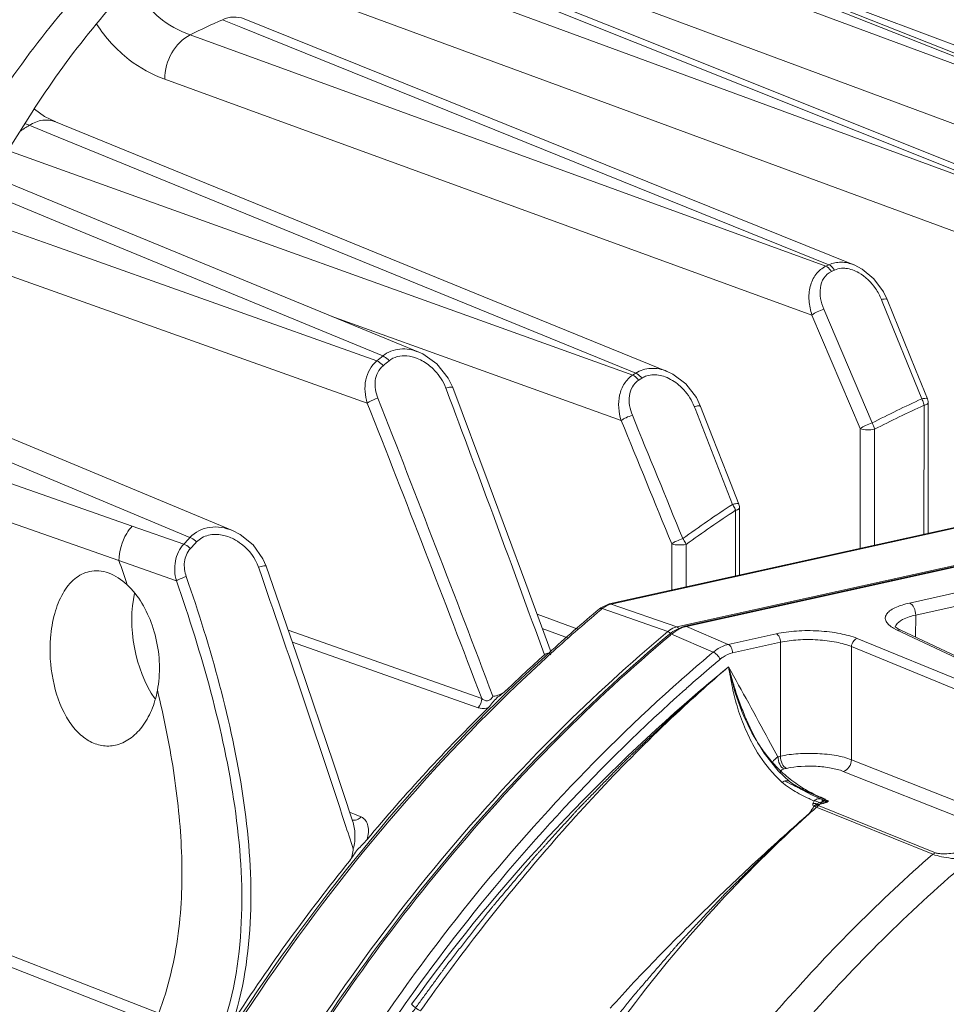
# Model space of a CAD drawing. Header units: millimetres. Extents: x 29035 to 30443, y 1864 to 2860.
# Tile 47 of 55: x 30105 to 30150, y 2618 to 2666. Entities that reach past the tile are written whole.
import ezdxf

# ---------------------------------------------------------------- set-up
doc = ezdxf.new("R2010")
doc.units = ezdxf.units.MM
doc.layers.add('\\M+5CFB8\\M+5CAB5\\M+5CFDF', color=7, linetype='Continuous', lineweight=13)

msp = doc.modelspace()

# ---------------------------------------------------------------- linework, layer by layer
at = {"layer": '\\M+5CFB8\\M+5CAB5\\M+5CFDF'}
for p, q in [((30131.525, 2671.075), (30162.378, 2659.615)), ((30162.527, 2659.636), (30133.641, 2671.076)), ((30138.616, 2669.417), (30163.419, 2660.106)), ((30122.559, 2668.963), (30153.412, 2657.618)), ((30124.85, 2669.146), (30153.561, 2657.663)), ((30129.866, 2668.785), (30161.472, 2657.036)), ((30153.853, 2663.244), (30143.651, 2667.281)), ((30121.114, 2666.723), (30134.016, 2661.975)), ((30115.157, 2666.113), (30116.044, 2665.755)), ((30113.592, 2665.379), (30144.445, 2654.153)), ((30116.044, 2665.755), (30144.594, 2654.223)), ((30112.361, 2663.225), (30143.767, 2651.783)), ((30080.499, 2621.571), (30105.916, 2661.619)), ((30106.521, 2661.42), (30106.035, 2661.78)), ((30134.016, 2661.975), (30152.62, 2655.126)), ((30107.064, 2661.152), (30106.521, 2661.42)), ((30117.116, 2657.053), (30107.062, 2661.153)), ((30105.782, 2660.989), (30106.822, 2660.565)), ((30106.822, 2660.565), (30135.219, 2648.965)), ((30104.741, 2659.769), (30135.07, 2648.867)), ((30109.517, 2656.228), (30103.949, 2658.52)), ((30107.426, 2656.198), (30103.502, 2657.816)), ((30127.415, 2652.852), (30117.116, 2657.053)), ((30107.021, 2655.119), (30102.754, 2656.637)), ((30122.943, 2649.798), (30107.426, 2656.198)), ((30124.692, 2649.979), (30109.517, 2656.228)), ((30122.652, 2649.558), (30107.021, 2655.119)), ((30122.186, 2647.511), (30101.614, 2654.842)), ((30127.415, 2652.852), (30136.737, 2649.048)), ((30147.144, 2652.535), (30147.184, 2652.436)), ((30147.416, 2652.53), (30147.234, 2652.906)), ((30146.687, 2646.547), (30144.342, 2652.062)), ((30147.184, 2652.436), (30149.097, 2647.714)), ((30120.429, 2651.734), (30124.759, 2650.175)), ((30146.115, 2646.27), (30143.767, 2651.783)), ((30124.759, 2650.175), (30134.512, 2646.663)), ((30133.926, 2637.766), (30189.945, 2650.17)), ((30134.026, 2637.759), (30190.045, 2650.163)), ((30126.337, 2648.263), (30126.115, 2648.725)), ((30193.288, 2649.068), (30137.215, 2636.652)), ((30137.604, 2636.685), (30193.42, 2649.044)), ((30193.503, 2649.035), (30137.687, 2636.675)), ((30125.998, 2648.242), (30126.033, 2648.15)), ((30113.581, 2640.991), (30097.179, 2647.853)), ((30138.367, 2647.347), (30138.158, 2647.776)), ((30100.475, 2647.657), (30115.645, 2641.321)), ((30138.057, 2647.339), (30138.095, 2647.241)), ((30149.207, 2641.149), (30149.212, 2647.406)), ((30149.405, 2641.193), (30149.409, 2647.522)), ((30096.372, 2646.581), (30110.778, 2641.546)), ((30146.115, 2646.27), (30146.111, 2640.464)), ((30146.811, 2646.244), (30146.807, 2640.618)), ((30095.392, 2645.037), (30110.135, 2639.866)), ((30140.06, 2642.308), (30140.058, 2639.124)), ((30140.257, 2642.423), (30140.255, 2639.167)), ((30110.778, 2641.546), (30113.283, 2640.671)), ((30136.962, 2638.438), (30136.963, 2640.681)), ((30137.657, 2638.592), (30137.659, 2640.654)), ((30110.135, 2639.866), (30112.92, 2638.888)), ((30117.281, 2639.595), (30117.122, 2639.961)), ((30116.905, 2639.555), (30116.932, 2639.475)), ((30148.511, 2637.81), (30151.098, 2638.383)), ((30133.926, 2637.766), (30133.522, 2637.581)), ((30133.926, 2637.766), (30134.026, 2637.759)), ((30134.026, 2637.759), (30137.215, 2636.652)), ((30148.803, 2637.22), (30151.39, 2637.793)), ((30132.403, 2636.533), (30130.427, 2637.264)), ((30133.522, 2637.581), (30133.459, 2637.531)), ((30133.516, 2637.473), (30133.591, 2637.536)), ((30133.591, 2637.536), (30136.78, 2636.43)), ((30148.803, 2637.22), (30148.802, 2636.152)), ((30147.822, 2636.65), (30147.846, 2636.723)), ((30118.352, 2636.49), (30127.74, 2633.178)), ((30131.95, 2636.105), (30130.68, 2636.575)), ((30137.025, 2636.432), (30136.854, 2636.304)), ((30136.854, 2636.304), (30136.866, 2636.311)), ((30136.927, 2636.275), (30136.902, 2636.254)), ((30136.959, 2636.302), (30136.927, 2636.275)), ((30136.959, 2636.302), (30138.98, 2635.429)), ((30137.461, 2636.646), (30137.025, 2636.432)), ((30137.604, 2636.685), (30137.461, 2636.646)), ((30137.604, 2636.685), (30137.687, 2636.675)), ((30137.687, 2636.675), (30139.709, 2635.803)), ((30139.709, 2635.803), (30142.037, 2636.319)), ((30147.879, 2636.512), (30147.732, 2636.588)), ((30147.816, 2636.659), (30147.802, 2636.674)), ((30152.944, 2634.129), (30147.879, 2636.512)), ((30148.081, 2636.491), (30147.879, 2636.512)), ((30148.081, 2636.491), (30153.146, 2634.108)), ((30118.551, 2635.913), (30127.562, 2632.732)), ((30139.913, 2635.39), (30142.241, 2635.905)), ((30142.237, 2630.377), (30142.241, 2635.905)), ((30145.969, 2636.089), (30151.52, 2633.814)), ((30145.687, 2630.208), (30145.69, 2635.693)), ((30145.69, 2635.693), (30151.242, 2633.418)), ((30142.113, 2630.349), (30141.665, 2631.173)), ((30141.202, 2630.921), (30141.201, 2630.924)), ((30142.237, 2630.377), (30142.113, 2630.349)), ((30154.081, 2626.878), (30145.687, 2630.208)), ((30142.682, 2629.145), (30142.132, 2629.668)), ((30142.532, 2629.786), (30142.416, 2629.76)), ((30153.681, 2626.313), (30145.291, 2629.641)), ((30142.683, 2629.144), (30142.682, 2629.145)), ((30143.121, 2628.839), (30143.092, 2628.852)), ((30143.233, 2628.787), (30143.732, 2628.572)), ((30143.732, 2628.572), (30144.302, 2628.344)), ((30112.069, 2617.914), (30084.892, 2628.492)), ((30144.235, 2628.287), (30143.75, 2628.504)), ((30143.959, 2628.197), (30143.87, 2628.205)), ((30144.049, 2628.17), (30143.959, 2628.197)), ((30144.235, 2628.287), (30144.237, 2628.287)), ((30144.262, 2628.275), (30144.237, 2628.287)), ((30144.257, 2628.15), (30144.367, 2628.152)), ((30144.259, 2628.276), (30144.297, 2628.259)), ((30144.272, 2628.258), (30144.262, 2628.275)), ((30144.302, 2628.344), (30144.424, 2628.296)), ((30144.367, 2628.152), (30144.401, 2628.157)), ((30144.401, 2628.157), (30144.423, 2628.164)), ((30144.415, 2628.113), (30144.481, 2628.137)), ((30144.423, 2628.164), (30144.48, 2628.176)), ((30144.423, 2628.164), (30144.451, 2628.147)), ((30144.451, 2628.147), (30144.481, 2628.137)), ((30144.48, 2628.176), (30144.529, 2628.189)), ((30144.511, 2628.205), (30144.576, 2628.206)), ((30144.517, 2628.158), (30144.548, 2628.182)), ((30144.529, 2628.189), (30144.576, 2628.206)), ((30144.548, 2628.182), (30144.576, 2628.206)), ((30084.625, 2628.072), (30111.771, 2617.445)), ((30121.332, 2627.668), (30121.563, 2627.571)), ((30149.633, 2625.62), (30143.867, 2627.952)), ((30149.764, 2625.691), (30144.044, 2628.005)), ((30121.563, 2627.571), (30121.607, 2627.553)), ((30121.607, 2627.553), (30121.888, 2627.435))]:
    msp.add_line(p, q, dxfattribs=at)
for points in [[(30154.5, 2657.598), (30145.157, 2661.331), (30134.923, 2665.42), (30124.953, 2669.403)], [(30145.807, 2654.215), (30136.483, 2657.978), (30126.217, 2662.12), (30116.206, 2666.157)], [(30147.234, 2652.906), (30146.77, 2653.536), (30146.209, 2654.006), (30145.816, 2654.211)], [(30149.372, 2647.71), (30148.789, 2649.148), (30147.416, 2652.53)], [(30126.115, 2648.725), (30125.559, 2649.414), (30124.879, 2649.893), (30124.689, 2649.98)], [(30138.158, 2647.776), (30137.642, 2648.44), (30137.014, 2648.915), (30136.737, 2649.048)], [(30131.106, 2635.414), (30129.878, 2638.762), (30128.105, 2643.545), (30126.337, 2648.263)], [(30140.223, 2642.606), (30139.671, 2644.018), (30138.95, 2645.86), (30138.367, 2647.347)], [(30117.122, 2639.961), (30116.643, 2640.625), (30116.022, 2641.128), (30115.645, 2641.321)], [(30121.475, 2627.238), (30120.545, 2630.04), (30118.914, 2634.86), (30117.281, 2639.595)], [(30148.081, 2636.491), (30147.95, 2636.559), (30147.816, 2636.659)], [(30142.132, 2629.668), (30141.453, 2630.521), (30141.202, 2630.921)], [(30143.75, 2628.504), (30143.078, 2628.862), (30142.683, 2629.144)], [(30144.318, 2628.251), (30144.273, 2628.27), (30144.262, 2628.275)]]:
    msp.add_lwpolyline(points, dxfattribs=at)
for centre, radius, start, end in [((30144.203, 2602.163), 70.238, 114.42736, 115.8373), ((30107.721, 2665.697), 5.091, 245.528, 247.6063), ((30148.254, 2594.898), 78.562, 122.72618, 123.11976), ((30174.353, 2590.592), 70.246, 115.06443, 115.19834), ((30174.553, 2590.475), 70.088, 115.06443, 115.19834), ((30181.804, 2578.155), 92.722, 129.40614, 129.63886), ((30181.984, 2578.068), 92.529, 129.40614, 129.63886), ((30178.71, 2582.858), 79.13, 123.34086, 123.4698), ((30178.9, 2582.758), 78.953, 123.34086, 123.4698), ((29019.727, 2213.799), 1185.269, 20.726977, 21.476543), ((28815.176, 2156.363), 1400.072, 20.003478, 20.564273), ((30176.526, 2587.969), 65.741, 114.65937, 116.99371), ((30148.264, 2647.226), 0.966, 23.909, 30.3213), ((30148.906, 2647.522), 0.503, 7.2566, 22.0348), ((28985.607, 2198.849), 1221.929, 20.820729, 21.541501), ((27802.112, 1732.819), 2508.582, 21.263983, 21.377906), ((30176.53, 2587.901), 65.476, 114.65937, 116.99371), ((30148.91, 2647.522), 0.499, 359.9601, 7.2268), ((28051.264, 1791.873), 2252.394, 22.145499, 22.309997), ((27954.073, 1749.537), 2357.784, 22.207254, 22.364363), ((30180.957, 2580.384), 74.533, 123.41731, 125.6676), ((30139.755, 2642.423), 0.502, 7.5023, 21.29), ((30139.758, 2642.424), 0.5, 359.9611, 7.4769), ((30180.943, 2580.347), 74.233, 123.41731, 125.6676), ((30139.183, 2642.017), 0.924, 20.4512, 24.9752), ((30139.292, 2642.058), 0.807, 17.9964, 20.4173), ((30188.392, 2571.159), 102.338, 136.97158, 137.21623), ((30188.558, 2571.086), 102.125, 136.97158, 137.21623), ((30034.725, 2613.882), 79.761, 18.1287, 19.01263), ((29359.825, 2377.093), 801.284, 18.181504, 19.114169), ((30134.215, 2636.902), 0.878, 102.4394, 108.34), ((30186.214, 2574.552), 82.154, 129.95175, 132.23095), ((30186.73, 2574.117), 82.739, 130.02731, 132.29086), ((30190.482, 2572.295), 83.649, 129.94041, 134.88078), ((30137.999, 2635.271), 1.439, 102.5226, 105.4219), ((30186.718, 2573.212), 83.564, 132.01731, 133.74615), ((30187.373, 2573.254), 83.895, 132.22126, 132.40398), ((30187.582, 2573.173), 84.01, 132.28773, 132.47038), ((30191.774, 2572.632), 82.04, 130.05369, 131.26554), ((30191.975, 2572.444), 81.834, 130.29509, 131.27248), ((30191.467, 2573.04), 81.052, 130.05184, 130.29393), ((30193.64, 2568.879), 85.096, 129.31613, 131.22142), ((30187.528, 2578.719), 73.627, 130.48787, 132.6911), ((30106.521, 2634.607), 5.577, 349.369, 355.5624), ((30192.367, 2571.952), 82.944, 131.2637, 131.47944), ((30192.468, 2571.879), 82.584, 131.27132, 131.48802), ((30192.843, 2571.457), 83.148, 131.7056, 131.97315), ((30192.646, 2571.678), 82.852, 131.48802, 131.70557), ((30194.877, 2567.5), 86.949, 131.2359, 144.21843), ((30189.789, 2570.095), 87.941, 134.57691, 140.24747), ((30147.694, 2635.185), 7.763, 211.4478, 217.3878), ((30146.716, 2634.353), 6.476, 227.7339, 231.7551), ((30144.28, 2631.289), 2.926, 228.1913, 232.2295), ((30146.673, 2634.298), 6.406, 231.7588, 235.8093), ((30145.578, 2633.645), 5.36, 238.7859, 239.9095), ((30147.852, 2639.069), 11.272, 243.8674, 245.3051), ((30146.457, 2635.178), 7.128, 239.9694, 242.2043), ((30146.716, 2634.366), 6.487, 235.8302, 243.866), ((30149.938, 2643.562), 16.225, 245.1559, 245.6057), ((30148.666, 2640.825), 13.207, 245.2796, 245.7083), ((30149.868, 2643.416), 16.063, 245.6174, 247.9904), ((30153.168, 2648.873), 22.382, 245.1817, 246.8031), ((30157.36, 2661.951), 36.055, 247.9913, 248.4176), ((30146.826, 2634.584), 6.731, 243.8413, 246.4539), ((30143.85, 2627.686), 0.524, 56.9884, 67.6151), ((30161.442, 2672.139), 47.03, 248.3586, 248.5702), ((30146.903, 2634.76), 6.923, 246.4548, 249.0188), ((30153.295, 2651.382), 24.732, 248.5708, 248.9801), ((30144.667, 2629.13), 0.947, 247.0092, 248.3359), ((30144.65, 2629.087), 0.9, 248.3249, 250.7792), ((30154.754, 2652.527), 26.365, 246.7647, 247.0394), ((30144.636, 2629.049), 0.859, 250.7909, 253.0128), ((30144.54, 2628.755), 0.55, 253.6408, 260.1869), ((30144.542, 2628.768), 0.564, 260.2229, 266.8025), ((30155.544, 2654.393), 28.392, 247.0394, 247.2746), ((30144.329, 2628.437), 0.337, 296.7941, 304.0566), ((30143.892, 2629.175), 1.153, 274.9552, 277.1667), ((30141.876, 2622.763), 5.673, 67.5317, 68.1034), ((29513.782, 2428.172), 639.075, 18.021952, 18.137615), ((30195.368, 2565.504), 95.167, 141.08226, 146.84186)]:
    msp.add_arc(centre, radius, start, end, dxfattribs=at)
msp.add_ellipse((30113.269, 2635.996), major_axis=(-0.888, 4.156), ratio=0.566329, start_param=0.870554, end_param=2.191186, dxfattribs=at)
for points, knots in [([(30103.776, 2661.556), (30105.625, 2664.469), (30110.178, 2670.054), (30118.399, 2677.115), (30127.547, 2682.616), (30134.112, 2685.04), (30137.323, 2685.751)], [0, 0, 0, 0, 0.245069, 0.507775, 0.766372, 1, 1, 1, 1]), ([(30136.412, 2683.615), (30133.493, 2682.968), (30127.525, 2680.765), (30119.209, 2675.764), (30111.736, 2669.344), (30107.596, 2664.267), (30105.916, 2661.619)], [0, 0, 0, 0, 0.233628, 0.492225, 0.754931, 1, 1, 1, 1]), ([(30110.826, 2667.892), (30111.119, 2667.264), (30111.9, 2666.195), (30113.047, 2665.576), (30113.592, 2665.379)], [0, 0, 0, 0, 0.544623, 1, 1, 1, 1]), ([(30109.059, 2665.886), (30109.487, 2665.239), (30110.462, 2664.146), (30111.744, 2663.45), (30112.361, 2663.225)], [0, 0, 0, 0, 0.541275, 1, 1, 1, 1]), ([(30116.206, 2666.157), (30116.046, 2666.222), (30115.681, 2666.281), (30115.326, 2666.188), (30115.157, 2666.113)], [0, 0, 0, 0, 0.483916, 1, 1, 1, 1]), ([(30113.592, 2665.379), (30113.221, 2665.195), (30112.594, 2664.532), (30112.36, 2663.667), (30112.361, 2663.225)], [0, 0, 0, 0, 0.484162, 1, 1, 1, 1]), ([(30107.062, 2661.153), (30106.866, 2661.233), (30106.403, 2661.284), (30105.978, 2661.112), (30105.782, 2660.989)], [0, 0, 0, 0, 0.477655, 1, 1, 1, 1]), ([(30143.767, 2651.783), (30143.692, 2652.009), (30143.596, 2652.472), (30143.645, 2653.164), (30143.916, 2653.779), (30144.257, 2654.064), (30144.445, 2654.153)], [0, 0, 0, 0, 0.266698, 0.523397, 0.766751, 1, 1, 1, 1]), ([(30144.342, 2652.062), (30144.27, 2652.23), (30144.165, 2652.575), (30144.145, 2653.104), (30144.308, 2653.595), (30144.567, 2653.825), (30144.712, 2653.893)], [0, 0, 0, 0, 0.267177, 0.522737, 0.764678, 1, 1, 1, 1]), ([(30144.445, 2654.153), (30144.47, 2654.144), (30144.58, 2654.082), (30144.662, 2653.979), (30144.712, 2653.893)], [0, 0, 0, 0, 0.208844, 1, 1, 1, 1]), ([(30144.594, 2654.223), (30144.777, 2654.308), (30145.198, 2654.39), (30145.611, 2654.294), (30145.807, 2654.215)], [0, 0, 0, 0, 0.487707, 1, 1, 1, 1]), ([(30144.594, 2654.223), (30144.619, 2654.213), (30144.729, 2654.151), (30144.81, 2654.048), (30144.86, 2653.963)], [0, 0, 0, 0, 0.208856, 1, 1, 1, 1]), ([(30145.205, 2654.05), (30145.275, 2654.055), (30145.565, 2654.047), (30145.847, 2653.941), (30146.037, 2653.833)], [0, 0, 0, 0, 0.242176, 1, 1, 1, 1]), ([(30147.416, 2652.53), (30147.405, 2652.558), (30147.284, 2652.569), (30147.205, 2652.55), (30147.144, 2652.535)], [0, 0, 0, 0, 0.325827, 1, 1, 1, 1]), ([(30143.767, 2651.783), (30143.843, 2651.847), (30144.033, 2651.951), (30144.232, 2652.031), (30144.342, 2652.062)], [0, 0, 0, 0, 0.463822, 1, 1, 1, 1]), ([(30122.943, 2649.798), (30123.174, 2649.987), (30123.782, 2650.22), (30124.403, 2650.097), (30124.689, 2649.98)], [0, 0, 0, 0, 0.491802, 1, 1, 1, 1]), ([(30122.943, 2649.798), (30122.968, 2649.788), (30123.083, 2649.729), (30123.179, 2649.638), (30123.246, 2649.561)], [0, 0, 0, 0, 0.206999, 1, 1, 1, 1]), ([(30123.246, 2649.561), (30123.361, 2649.656), (30123.643, 2649.796), (30123.953, 2649.815), (30124.106, 2649.802)], [0, 0, 0, 0, 0.492625, 1, 1, 1, 1]), ([(30122.186, 2647.511), (30122.076, 2647.87), (30121.999, 2648.63), (30122.379, 2649.331), (30122.652, 2649.558)], [0, 0, 0, 0, 0.512985, 1, 1, 1, 1]), ([(30122.7, 2647.75), (30122.595, 2648.016), (30122.514, 2648.458), (30122.672, 2649.01), (30122.85, 2649.234), (30122.956, 2649.322)], [0, 0, 0, 0, 0.507981, 0.755597, 1, 1, 1, 1]), ([(30122.652, 2649.558), (30122.677, 2649.549), (30122.792, 2649.489), (30122.889, 2649.399), (30122.956, 2649.322)], [0, 0, 0, 0, 0.206971, 1, 1, 1, 1]), ([(30125.206, 2649.326), (30125.295, 2649.255), (30125.626, 2648.949), (30125.88, 2648.557), (30125.998, 2648.242)], [0, 0, 0, 0, 0.252866, 1, 1, 1, 1]), ([(30135.219, 2648.965), (30135.432, 2649.104), (30135.959, 2649.263), (30136.486, 2649.151), (30136.732, 2649.051)], [0, 0, 0, 0, 0.489814, 1, 1, 1, 1]), ([(30134.512, 2646.663), (30134.385, 2647.057), (30134.324, 2647.707), (30134.628, 2648.468), (30134.909, 2648.76), (30135.07, 2648.867)], [0, 0, 0, 0, 0.513915, 0.760807, 1, 1, 1, 1]), ([(30135.07, 2648.867), (30135.095, 2648.857), (30135.208, 2648.796), (30135.298, 2648.7), (30135.358, 2648.619)], [0, 0, 0, 0, 0.207629, 1, 1, 1, 1]), ([(30135.219, 2648.965), (30135.243, 2648.955), (30135.356, 2648.894), (30135.446, 2648.798), (30135.506, 2648.717)], [0, 0, 0, 0, 0.20762, 1, 1, 1, 1]), ([(30135.506, 2648.717), (30135.563, 2648.754), (30135.812, 2648.882), (30136.109, 2648.9), (30136.317, 2648.868)], [0, 0, 0, 0, 0.244617, 1, 1, 1, 1]), ([(30126.337, 2648.263), (30126.333, 2648.275), (30126.292, 2648.292), (30126.179, 2648.287), (30126.075, 2648.264), (30125.998, 2648.242)], [0, 0, 0, 0, 0.111355, 0.317763, 1, 1, 1, 1]), ([(30135.052, 2646.921), (30134.99, 2647.071), (30134.899, 2647.38), (30134.883, 2647.857), (30135.021, 2648.305), (30135.233, 2648.537), (30135.358, 2648.619)], [0, 0, 0, 0, 0.261144, 0.514785, 0.759651, 1, 1, 1, 1]), ([(30137.311, 2648.382), (30137.393, 2648.312), (30137.703, 2648.012), (30137.94, 2647.638), (30138.057, 2647.339)], [0, 0, 0, 0, 0.253012, 1, 1, 1, 1]), ([(30122.186, 2647.511), (30122.217, 2647.534), (30122.379, 2647.632), (30122.556, 2647.704), (30122.7, 2647.75)], [0, 0, 0, 0, 0.203498, 1, 1, 1, 1]), ([(30149.251, 2647.741), (30149.24, 2647.74), (30149.188, 2647.735), (30149.137, 2647.724), (30149.097, 2647.714)], [0, 0, 0, 0, 0.219609, 1, 1, 1, 1]), ([(30149.372, 2647.71), (30149.37, 2647.717), (30149.337, 2647.749), (30149.287, 2647.744), (30149.251, 2647.741)], [0, 0, 0, 0, 0.160422, 1, 1, 1, 1]), ([(30138.367, 2647.347), (30138.355, 2647.379), (30138.213, 2647.378), (30138.127, 2647.358), (30138.057, 2647.339)], [0, 0, 0, 0, 0.317571, 1, 1, 1, 1]), ([(30149.212, 2647.406), (30149.262, 2647.417), (30149.334, 2647.434), (30149.409, 2647.494), (30149.409, 2647.522)], [0, 0, 0, 0, 0.649732, 1, 1, 1, 1]), ([(30134.512, 2646.663), (30134.584, 2646.72), (30134.762, 2646.815), (30134.948, 2646.89), (30135.052, 2646.921)], [0, 0, 0, 0, 0.457864, 1, 1, 1, 1]), ([(30146.687, 2646.547), (30146.577, 2646.516), (30146.379, 2646.437), (30146.191, 2646.333), (30146.115, 2646.27)], [0, 0, 0, 0, 0.536734, 1, 1, 1, 1]), ([(30146.811, 2646.244), (30146.691, 2646.218), (30146.457, 2646.206), (30146.22, 2646.232), (30146.115, 2646.27)], [0, 0, 0, 0, 0.523289, 1, 1, 1, 1]), ([(30139.909, 2642.595), (30139.98, 2642.614), (30140.067, 2642.635), (30140.211, 2642.637), (30140.223, 2642.606)], [0, 0, 0, 0, 0.683787, 1, 1, 1, 1]), ([(30140.189, 2642.35), (30140.181, 2642.346), (30140.139, 2642.327), (30140.095, 2642.315), (30140.06, 2642.308)], [0, 0, 0, 0, 0.215834, 1, 1, 1, 1]), ([(30140.257, 2642.423), (30140.257, 2642.417), (30140.248, 2642.382), (30140.214, 2642.362), (30140.189, 2642.35)], [0, 0, 0, 0, 0.190304, 1, 1, 1, 1]), ([(30110.778, 2641.546), (30110.678, 2641.435), (30110.317, 2640.944), (30110.137, 2640.323), (30110.135, 2639.866)], [0, 0, 0, 0, 0.247601, 1, 1, 1, 1]), ([(30113.581, 2640.991), (30113.827, 2641.253), (30114.542, 2641.603), (30115.299, 2641.466), (30115.639, 2641.323)], [0, 0, 0, 0, 0.49434, 1, 1, 1, 1]), ([(30113.903, 2640.772), (30114.053, 2640.933), (30114.469, 2641.16), (30114.929, 2641.15), (30115.15, 2641.107)], [0, 0, 0, 0, 0.493292, 1, 1, 1, 1]), ([(30112.92, 2638.888), (30112.838, 2639.195), (30112.791, 2639.843), (30113.074, 2640.444), (30113.283, 2640.671)], [0, 0, 0, 0, 0.507386, 1, 1, 1, 1]), ([(30113.283, 2640.671), (30113.308, 2640.661), (30113.426, 2640.604), (30113.53, 2640.523), (30113.607, 2640.453)], [0, 0, 0, 0, 0.206414, 1, 1, 1, 1]), ([(30113.581, 2640.991), (30113.606, 2640.981), (30113.723, 2640.924), (30113.827, 2640.842), (30113.903, 2640.772)], [0, 0, 0, 0, 0.206431, 1, 1, 1, 1]), ([(30115.691, 2640.919), (30115.83, 2640.848), (30116.352, 2640.518), (30116.754, 2639.99), (30116.905, 2639.555)], [0, 0, 0, 0, 0.253177, 1, 1, 1, 1]), ([(30136.963, 2640.681), (30137.035, 2640.736), (30137.211, 2640.83), (30137.395, 2640.904), (30137.498, 2640.935)], [0, 0, 0, 0, 0.456988, 1, 1, 1, 1]), ([(30136.963, 2640.681), (30137.068, 2640.642), (30137.305, 2640.616), (30137.539, 2640.628), (30137.659, 2640.654)], [0, 0, 0, 0, 0.47673, 1, 1, 1, 1]), ([(30137.498, 2640.935), (30137.549, 2640.87), (30137.607, 2640.778), (30137.65, 2640.678), (30137.659, 2640.654)], [0, 0, 0, 0, 0.764865, 1, 1, 1, 1]), ([(30113.402, 2639.089), (30113.323, 2639.317), (30113.245, 2639.807), (30113.446, 2640.28), (30113.607, 2640.453)], [0, 0, 0, 0, 0.506564, 1, 1, 1, 1]), ([(30117.281, 2639.595), (30117.277, 2639.607), (30117.229, 2639.619), (30117.109, 2639.608), (30116.99, 2639.58), (30116.905, 2639.555)], [0, 0, 0, 0, 0.100301, 0.308076, 1, 1, 1, 1]), ([(30106.814, 2636.125), (30106.845, 2636.522), (30106.967, 2637.271), (30107.353, 2638.263), (30107.924, 2639.006), (30108.446, 2639.281), (30108.703, 2639.338)], [0, 0, 0, 0, 0.302566, 0.571253, 0.800332, 1, 1, 1, 1]), ([(30108.703, 2639.338), (30109.002, 2639.404), (30109.703, 2639.335), (30110.265, 2638.944), (30110.526, 2638.7)], [0, 0, 0, 0, 0.461006, 1, 1, 1, 1]), ([(30112.92, 2638.888), (30112.95, 2638.907), (30113.105, 2638.988), (30113.269, 2639.049), (30113.402, 2639.089)], [0, 0, 0, 0, 0.201836, 1, 1, 1, 1]), ([(30115.698, 2617.556), (30116.243, 2619.301), (30116.728, 2622.985), (30116.269, 2628.473), (30115.098, 2633.854), (30114.003, 2637.356), (30113.402, 2639.089)], [0, 0, 0, 0, 0.24958, 0.499443, 0.749588, 1, 1, 1, 1]), ([(30110.526, 2638.7), (30111.091, 2638.173), (30111.928, 2636.691), (30112.149, 2635.032), (30112.082, 2634.176)], [0, 0, 0, 0, 0.473564, 1, 1, 1, 1]), ([(30115.005, 2616.771), (30115.672, 2618.529), (30116.301, 2622.316), (30115.881, 2627.968), (30114.681, 2633.507), (30113.545, 2637.108), (30112.92, 2638.888)], [0, 0, 0, 0, 0.249486, 0.499325, 0.749507, 1, 1, 1, 1]), ([(30147.732, 2636.588), (30147.651, 2636.634), (30147.513, 2636.727), (30147.361, 2636.898), (30147.309, 2637.093), (30147.382, 2637.283), (30147.551, 2637.444), (30147.92, 2637.658), (30148.262, 2637.755), (30148.511, 2637.81)], [0, 0, 0, 0, 0.131247, 0.233399, 0.316635, 0.401075, 0.506031, 0.640472, 1, 1, 1, 1]), ([(30148.803, 2637.22), (30148.803, 2637.345), (30148.753, 2637.57), (30148.604, 2637.769), (30148.511, 2637.81)], [0, 0, 0, 0, 0.550322, 1, 1, 1, 1]), ([(30133.459, 2637.531), (30133.466, 2637.537), (30133.507, 2637.559), (30133.557, 2637.548), (30133.591, 2637.536)], [0, 0, 0, 0, 0.206566, 1, 1, 1, 1]), ([(30147.846, 2636.723), (30147.908, 2636.852), (30148.238, 2637.072), (30148.585, 2637.172), (30148.803, 2637.22)], [0, 0, 0, 0, 0.389899, 1, 1, 1, 1]), ([(30136.854, 2636.304), (30133.05, 2633.108), (30125.894, 2625.891), (30120.017, 2617.609), (30117.373, 2613.202)], [0, 0, 0, 0, 0.491489, 1, 1, 1, 1]), ([(30136.902, 2636.254), (30133.105, 2633.058), (30125.96, 2625.842), (30120.092, 2617.564), (30117.451, 2613.159)], [0, 0, 0, 0, 0.491448, 1, 1, 1, 1]), ([(30137.215, 2636.652), (30137.177, 2636.644), (30137.02, 2636.597), (30136.876, 2636.51), (30136.78, 2636.43)], [0, 0, 0, 0, 0.238789, 1, 1, 1, 1]), ([(30136.78, 2636.43), (30136.79, 2636.426), (30136.835, 2636.404), (30136.873, 2636.369), (30136.9, 2636.34)], [0, 0, 0, 0, 0.204494, 1, 1, 1, 1]), ([(30136.866, 2636.311), (30136.872, 2636.314), (30136.903, 2636.322), (30136.936, 2636.312), (30136.959, 2636.302)], [0, 0, 0, 0, 0.20309, 1, 1, 1, 1]), ([(30137.215, 2636.652), (30137.223, 2636.649), (30137.259, 2636.631), (30137.285, 2636.597), (30137.3, 2636.57)], [0, 0, 0, 0, 0.214029, 1, 1, 1, 1]), ([(30142.037, 2636.319), (30142.357, 2636.389), (30143.045, 2636.475), (30144.084, 2636.476), (30145.079, 2636.36), (30145.701, 2636.199), (30145.969, 2636.089)], [0, 0, 0, 0, 0.247206, 0.51956, 0.781604, 1, 1, 1, 1]), ([(30142.241, 2635.905), (30142.241, 2635.993), (30142.206, 2636.151), (30142.102, 2636.29), (30142.037, 2636.319)], [0, 0, 0, 0, 0.550321, 1, 1, 1, 1]), ([(30109.962, 2630.911), (30109.749, 2630.864), (30109.291, 2630.851), (30108.628, 2631.105), (30108.038, 2631.599), (30107.355, 2632.562), (30106.84, 2634.112), (30106.76, 2635.446), (30106.814, 2636.125)], [0, 0, 0, 0, 0.09497, 0.193651, 0.302606, 0.424902, 0.703575, 1, 1, 1, 1]), ([(30138.98, 2635.429), (30139.035, 2635.476), (30139.254, 2635.641), (30139.511, 2635.759), (30139.709, 2635.803)], [0, 0, 0, 0, 0.262912, 1, 1, 1, 1]), ([(30139.913, 2635.39), (30139.913, 2635.477), (30139.878, 2635.635), (30139.774, 2635.774), (30139.709, 2635.803)], [0, 0, 0, 0, 0.550322, 1, 1, 1, 1]), ([(30142.241, 2635.905), (30142.522, 2635.968), (30143.125, 2636.042), (30144.038, 2636.041), (30144.91, 2635.936), (30145.455, 2635.791), (30145.69, 2635.693)], [0, 0, 0, 0, 0.247092, 0.519329, 0.781371, 1, 1, 1, 1]), ([(30145.69, 2635.693), (30145.691, 2635.738), (30145.72, 2635.901), (30145.85, 2636.061), (30145.969, 2636.089)], [0, 0, 0, 0, 0.266911, 1, 1, 1, 1]), ([(30131.097, 2635.302), (30131.058, 2635.34), (30130.943, 2635.399), (30130.828, 2635.336), (30130.783, 2635.296)], [0, 0, 0, 0, 0.472314, 1, 1, 1, 1]), ([(30139.312, 2635.082), (30139.276, 2635.159), (30139.178, 2635.291), (30139.051, 2635.4), (30138.98, 2635.429)], [0, 0, 0, 0, 0.5278, 1, 1, 1, 1]), ([(30139.312, 2635.082), (30139.358, 2635.12), (30139.538, 2635.256), (30139.75, 2635.354), (30139.913, 2635.39)], [0, 0, 0, 0, 0.262795, 1, 1, 1, 1]), ([(30130.798, 2635.203), (30125.714, 2630.56), (30116.505, 2619.82), (30109.822, 2607.377), (30107.114, 2600.787)], [0, 0, 0, 0, 0.491473, 1, 1, 1, 1]), ([(30107.217, 2600.744), (30109.922, 2607.328), (30116.594, 2619.761), (30125.784, 2630.498), (30130.857, 2635.141)], [0, 0, 0, 0, 0.508581, 1, 1, 1, 1]), ([(30137.178, 2632.495), (30137.271, 2632.58), (30137.412, 2632.707), (30137.599, 2632.876), (30137.74, 2633.001), (30137.881, 2633.127), (30138.023, 2633.252), (30138.164, 2633.377), (30138.282, 2633.481), (30138.377, 2633.564), (30138.436, 2633.615), (30138.483, 2633.656), (30138.519, 2633.687), (30138.554, 2633.718), (30138.59, 2633.749), (30138.619, 2633.775), (30138.64, 2633.793), (30138.652, 2633.803), (30138.661, 2633.811), (30138.67, 2633.819), (30138.676, 2633.825), (30138.681, 2633.829), (30138.683, 2633.83), (30138.686, 2633.833), (30138.69, 2633.837), (30138.696, 2633.841), (30138.705, 2633.849), (30138.716, 2633.858), (30138.734, 2633.874), (30138.756, 2633.893), (30138.783, 2633.916), (30138.818, 2633.946), (30138.863, 2633.985), (30138.917, 2634.031), (30138.988, 2634.092), (30139.059, 2634.153), (30139.122, 2634.206), (30139.158, 2634.237), (30139.184, 2634.26), (30139.211, 2634.283), (30139.231, 2634.3), (30139.245, 2634.312), (30139.25, 2634.316), (30139.255, 2634.32), (30139.258, 2634.323), (30139.265, 2634.329), (30139.274, 2634.336), (30139.288, 2634.349), (30139.307, 2634.364), (30139.336, 2634.389), (30139.372, 2634.419), (30139.416, 2634.456), (30139.475, 2634.506), (30139.548, 2634.567), (30139.635, 2634.641), (30139.694, 2634.69), (30139.723, 2634.715)], [0, 0, 0, 0, 0.125, 0.1875, 0.25, 0.3125, 0.375, 0.4375, 0.5, 0.53125, 0.5625, 0.578125, 0.59375, 0.609375, 0.625, 0.640625, 0.648438, 0.652344, 0.65625, 0.660156, 0.664062, 0.665039, 0.666016, 0.666992, 0.667969, 0.669922, 0.671875, 0.675781, 0.679688, 0.6875, 0.695312, 0.703125, 0.71875, 0.734375, 0.75, 0.78125, 0.796875, 0.804688, 0.8125, 0.820312, 0.828125, 0.830078, 0.832031, 0.833008, 0.833984, 0.835938, 0.839844, 0.84375, 0.851562, 0.859375, 0.875, 0.890625, 0.90625, 0.9375, 0.96875, 1, 1, 1, 1]), ([(30141.03, 2630.716), (30140.849, 2631.025), (30140.531, 2631.672), (30140.152, 2632.675), (30139.902, 2633.699), (30139.774, 2634.379), (30139.723, 2634.715)], [0, 0, 0, 0, 0.254107, 0.509444, 0.759178, 1, 1, 1, 1]), ([(30141.665, 2631.173), (30141.343, 2631.765), (30140.704, 2632.95), (30140.044, 2634.124), (30139.723, 2634.715)], [0, 0, 0, 0, 0.500387, 1, 1, 1, 1]), ([(30141.201, 2630.924), (30141.021, 2631.23), (30140.745, 2631.782), (30140.406, 2632.583), (30140.13, 2633.296), (30139.924, 2634.011), (30139.785, 2634.481), (30139.723, 2634.714)], [0, 0, 0, 0, 0.261042, 0.453293, 0.639656, 0.822541, 1, 1, 1, 1]), ([(30122.434, 2616.908), (30123.522, 2618.517), (30127.975, 2624.693), (30133.181, 2630.336), (30137.43, 2634.092)], [0, 0, 0, 0, 0.255081, 1, 1, 1, 1]), ([(30112.003, 2633.578), (30111.94, 2633.243), (30111.757, 2632.612), (30111.299, 2631.793), (30110.698, 2631.193), (30110.206, 2630.965), (30109.962, 2630.911)], [0, 0, 0, 0, 0.289649, 0.553013, 0.788031, 1, 1, 1, 1]), ([(30112.003, 2633.578), (30112.315, 2632.292), (30112.843, 2629.695), (30113.26, 2625.739), (30113.147, 2621.756), (30112.534, 2619.153), (30112.069, 2617.914)], [0, 0, 0, 0, 0.250122, 0.5001, 0.750006, 1, 1, 1, 1]), ([(30128.936, 2633.58), (30128.864, 2633.511), (30128.709, 2633.386), (30128.464, 2633.208), (30128.262, 2632.977), (30128.14, 2632.809), (30128.066, 2632.736)], [0, 0, 0, 0, 0.245856, 0.490111, 0.743659, 1, 1, 1, 1]), ([(30128.282, 2633.283), (30128.344, 2633.287), (30128.584, 2633.327), (30128.806, 2633.455), (30128.936, 2633.58)], [0, 0, 0, 0, 0.255259, 1, 1, 1, 1]), ([(30122.833, 2616.633), (30123.882, 2618.184), (30128.172, 2624.148), (30133.165, 2629.614), (30137.235, 2633.275)], [0, 0, 0, 0, 0.254868, 1, 1, 1, 1]), ([(30127.74, 2633.178), (30127.814, 2633.112), (30127.978, 2633.024), (30128.189, 2633.129), (30128.256, 2633.23), (30128.282, 2633.283)], [0, 0, 0, 0, 0.455048, 0.72659, 1, 1, 1, 1]), ([(30124.181, 2617.684), (30124.298, 2617.844), (30124.531, 2618.164), (30124.822, 2618.565), (30125.056, 2618.885), (30125.23, 2619.125), (30125.405, 2619.365), (30125.58, 2619.606), (30125.726, 2619.806), (30125.828, 2619.946), (30125.886, 2620.026), (30125.93, 2620.086), (30125.974, 2620.146), (30126.006, 2620.191), (30126.028, 2620.221), (30126.039, 2620.236), (30126.05, 2620.251), (30126.067, 2620.272), (30126.088, 2620.299), (30126.12, 2620.341), (30126.162, 2620.393), (30126.227, 2620.477), (30126.309, 2620.582), (30126.408, 2620.708), (30126.539, 2620.876), (30126.704, 2621.085), (30126.901, 2621.337), (30127.164, 2621.673), (30127.427, 2622.009), (30127.657, 2622.302), (30127.788, 2622.47), (30127.887, 2622.596), (30127.985, 2622.722), (30128.059, 2622.817), (30128.109, 2622.88), (30128.133, 2622.911), (30128.158, 2622.942), (30128.192, 2622.982), (30128.235, 2623.033), (30128.303, 2623.114), (30128.389, 2623.215), (30128.525, 2623.377), (30128.696, 2623.579), (30128.901, 2623.821), (30129.105, 2624.064), (30129.31, 2624.306), (30129.515, 2624.549), (30129.686, 2624.751), (30129.822, 2624.913), (30129.925, 2625.034), (30130.027, 2625.155), (30130.112, 2625.256), (30130.181, 2625.337), (30130.223, 2625.388), (30130.257, 2625.428), (30130.283, 2625.458), (30130.304, 2625.484), (30130.319, 2625.501), (30130.328, 2625.511), (30130.334, 2625.519), (30130.34, 2625.526), (30130.348, 2625.535), (30130.363, 2625.55), (30130.383, 2625.573), (30130.407, 2625.6), (30130.44, 2625.636), (30130.481, 2625.68), (30130.546, 2625.752), (30130.627, 2625.842), (30130.725, 2625.949), (30130.823, 2626.057), (30130.953, 2626.201), (30131.116, 2626.38), (30131.312, 2626.595), (30131.507, 2626.81), (30131.702, 2627.026), (30131.898, 2627.241), (30132.061, 2627.42), (30132.175, 2627.546), (30132.24, 2627.617), (30132.289, 2627.671), (30132.338, 2627.725), (30132.374, 2627.765), (30132.399, 2627.792), (30132.411, 2627.806), (30132.424, 2627.819), (30132.442, 2627.838), (30132.465, 2627.861), (30132.501, 2627.898), (30132.547, 2627.945), (30132.619, 2628.019), (30132.71, 2628.112), (30132.819, 2628.224), (30132.965, 2628.373), (30133.147, 2628.559), (30133.365, 2628.782), (30133.656, 2629.08), (30133.947, 2629.378), (30134.202, 2629.639), (30134.348, 2629.787), (30134.457, 2629.899), (30134.566, 2630.011), (30134.648, 2630.094), (30134.702, 2630.15), (30134.73, 2630.178), (30134.757, 2630.206), (30134.795, 2630.242), (30134.843, 2630.287), (30134.919, 2630.358), (30135.014, 2630.448), (30135.165, 2630.592), (30135.355, 2630.771), (30135.583, 2630.987), (30135.887, 2631.274), (30136.418, 2631.777), (30136.874, 2632.208), (30137.178, 2632.495)], [0, 0, 0, 0, 0.03125, 0.0625, 0.078125, 0.09375, 0.109375, 0.125, 0.140625, 0.148438, 0.152344, 0.15625, 0.160156, 0.164062, 0.165039, 0.166016, 0.166992, 0.167969, 0.169922, 0.171875, 0.175781, 0.179688, 0.1875, 0.195312, 0.203125, 0.21875, 0.234375, 0.25, 0.28125, 0.296875, 0.304688, 0.3125, 0.320312, 0.328125, 0.330078, 0.332031, 0.333984, 0.335938, 0.339844, 0.34375, 0.351562, 0.359375, 0.375, 0.390625, 0.40625, 0.421875, 0.4375, 0.453125, 0.460938, 0.46875, 0.476562, 0.484375, 0.488281, 0.492188, 0.494141, 0.496094, 0.498047, 0.499023, 0.499512, 0.5, 0.500488, 0.500977, 0.501953, 0.503906, 0.505859, 0.507812, 0.511719, 0.515625, 0.523438, 0.53125, 0.539062, 0.546875, 0.5625, 0.578125, 0.59375, 0.609375, 0.625, 0.640625, 0.648438, 0.652344, 0.65625, 0.660156, 0.664062, 0.665039, 0.666016, 0.666992, 0.667969, 0.669922, 0.671875, 0.675781, 0.679688, 0.6875, 0.695312, 0.703125, 0.71875, 0.734375, 0.75, 0.78125, 0.796875, 0.804688, 0.8125, 0.820312, 0.828125, 0.830078, 0.832031, 0.833984, 0.835938, 0.839844, 0.84375, 0.851562, 0.859375, 0.875, 0.890625, 0.90625, 0.9375, 1, 1, 1, 1]), ([(30124.766, 2618.015), (30126.673, 2620.719), (30130.706, 2625.887), (30135.227, 2630.641), (30137.606, 2632.836)], [0, 0, 0, 0, 0.50553, 1, 1, 1, 1]), ([(30127.562, 2632.732), (30127.596, 2632.72), (30127.762, 2632.678), (30127.939, 2632.697), (30128.066, 2632.736)], [0, 0, 0, 0, 0.217262, 1, 1, 1, 1]), ([(30131.456, 2631.567), (30130.109, 2630.227), (30124.803, 2624.592), (30120.223, 2618.283), (30117.219, 2613.279)], [0, 0, 0, 0, 0.245589, 1, 1, 1, 1]), ([(30142.329, 2629.108), (30142.209, 2629.215), (30141.713, 2629.696), (30141.298, 2630.259), (30141.03, 2630.716)], [0, 0, 0, 0, 0.232894, 1, 1, 1, 1]), ([(30145.687, 2630.208), (30145.451, 2630.3), (30144.904, 2630.432), (30144.033, 2630.524), (30143.121, 2630.516), (30142.518, 2630.439), (30142.237, 2630.377)], [0, 0, 0, 0, 0.217766, 0.479787, 0.752438, 1, 1, 1, 1]), ([(30142.115, 2630.346), (30142.08, 2630.32), (30141.974, 2630.233), (30141.872, 2630.134), (30141.828, 2630.049)], [0, 0, 0, 0, 0.310285, 1, 1, 1, 1]), ([(30142.416, 2629.76), (30142.322, 2629.8), (30142.172, 2630), (30142.122, 2630.226), (30142.122, 2630.351)], [0, 0, 0, 0, 0.448885, 1, 1, 1, 1]), ([(30142.532, 2629.786), (30142.438, 2629.826), (30142.287, 2630.025), (30142.237, 2630.251), (30142.237, 2630.377)], [0, 0, 0, 0, 0.448876, 1, 1, 1, 1]), ([(30145.291, 2629.641), (30145.403, 2629.668), (30145.606, 2629.838), (30145.684, 2630.081), (30145.687, 2630.208)], [0, 0, 0, 0, 0.473451, 1, 1, 1, 1]), ([(30142.416, 2629.76), (30142.392, 2629.755), (30142.327, 2629.733), (30142.261, 2629.688), (30142.245, 2629.645)], [0, 0, 0, 0, 0.351244, 1, 1, 1, 1]), ([(30145.291, 2629.641), (30145.103, 2629.716), (30144.666, 2629.825), (30143.742, 2629.924), (30143.003, 2629.89), (30142.532, 2629.786)], [0, 0, 0, 0, 0.218244, 0.48056, 1, 1, 1, 1]), ([(30142.682, 2629.145), (30142.642, 2629.179), (30142.504, 2629.202), (30142.389, 2629.146), (30142.329, 2629.108)], [0, 0, 0, 0, 0.425733, 1, 1, 1, 1]), ([(30143.092, 2628.852), (30143.041, 2628.876), (30142.83, 2628.976), (30142.625, 2629.077), (30142.483, 2629.157)], [0, 0, 0, 0, 0.237875, 1, 1, 1, 1]), ([(30143.87, 2628.205), (30143.789, 2628.242), (30143.449, 2628.399), (30143.113, 2628.568), (30142.868, 2628.717)], [0, 0, 0, 0, 0.236541, 1, 1, 1, 1]), ([(30143.133, 2628.873), (30143.185, 2628.846), (30143.396, 2628.737), (30143.61, 2628.634), (30143.774, 2628.558)], [0, 0, 0, 0, 0.243203, 1, 1, 1, 1]), ([(30130.908, 2613.255), (30131.162, 2613.602), (30131.542, 2614.121), (30131.986, 2614.727), (30132.239, 2615.073), (30132.43, 2615.333), (30132.588, 2615.549), (30132.715, 2615.722), (30132.794, 2615.831), (30132.857, 2615.917), (30132.897, 2615.971), (30132.925, 2616.009), (30132.941, 2616.031), (30132.957, 2616.051), (30132.978, 2616.078), (30133.028, 2616.14), (30133.102, 2616.234), (30133.202, 2616.359), (30133.301, 2616.484), (30133.434, 2616.651), (30133.665, 2616.943), (30133.997, 2617.36), (30134.328, 2617.777), (30134.56, 2618.069), (30134.692, 2618.235), (30134.792, 2618.36), (30134.891, 2618.486), (30134.966, 2618.579), (30135.015, 2618.642), (30135.036, 2618.668), (30135.053, 2618.689), (30135.07, 2618.709), (30135.1, 2618.744), (30135.143, 2618.794), (30135.212, 2618.874), (30135.298, 2618.974), (30135.436, 2619.134), (30135.609, 2619.334), (30135.815, 2619.574), (30136.022, 2619.814), (30136.229, 2620.054), (30136.436, 2620.294), (30136.643, 2620.534), (30136.815, 2620.735), (30136.953, 2620.895), (30137.057, 2621.015), (30137.143, 2621.115), (30137.203, 2621.185), (30137.238, 2621.225), (30137.263, 2621.255), (30137.291, 2621.283), (30137.326, 2621.322), (30137.389, 2621.388), (30137.478, 2621.484), (30137.585, 2621.599), (30137.728, 2621.752), (30137.907, 2621.943), (30138.122, 2622.172), (30138.336, 2622.402), (30138.551, 2622.631), (30138.765, 2622.86), (30138.98, 2623.09), (30139.159, 2623.281), (30139.302, 2623.434), (30139.391, 2623.529), (30139.463, 2623.606), (30139.507, 2623.654), (30139.539, 2623.687), (30139.557, 2623.706), (30139.575, 2623.724), (30139.598, 2623.747), (30139.654, 2623.801), (30139.737, 2623.883), (30139.848, 2623.992), (30139.958, 2624.101), (30140.106, 2624.247), (30140.365, 2624.501), (30140.734, 2624.865), (30141.104, 2625.229), (30141.362, 2625.483), (30141.51, 2625.629), (30141.621, 2625.738), (30141.732, 2625.847), (30141.815, 2625.928), (30141.87, 2625.983), (30141.893, 2626.006), (30141.912, 2626.024), (30141.931, 2626.042), (30141.965, 2626.073), (30142.014, 2626.117), (30142.093, 2626.188), (30142.191, 2626.276), (30142.347, 2626.418), (30142.543, 2626.595), (30142.779, 2626.807), (30143.092, 2627.09), (30143.641, 2627.586), (30144.111, 2628.011), (30144.425, 2628.294)], [0, 0, 0, 0, 0.0625, 0.09375, 0.109375, 0.125, 0.140625, 0.148438, 0.15625, 0.160156, 0.164062, 0.166016, 0.166992, 0.167969, 0.169922, 0.171875, 0.179688, 0.1875, 0.195312, 0.203125, 0.21875, 0.25, 0.28125, 0.296875, 0.304688, 0.3125, 0.320312, 0.328125, 0.330078, 0.332031, 0.333008, 0.333984, 0.335938, 0.339844, 0.34375, 0.351562, 0.359375, 0.375, 0.390625, 0.40625, 0.421875, 0.4375, 0.453125, 0.46875, 0.476562, 0.484375, 0.492188, 0.496094, 0.498047, 0.5, 0.501953, 0.503906, 0.507812, 0.515625, 0.523438, 0.53125, 0.546875, 0.5625, 0.578125, 0.59375, 0.609375, 0.625, 0.640625, 0.648438, 0.65625, 0.660156, 0.664062, 0.666016, 0.666992, 0.667969, 0.669922, 0.671875, 0.679688, 0.6875, 0.695312, 0.703125, 0.71875, 0.75, 0.78125, 0.796875, 0.804688, 0.8125, 0.820312, 0.828125, 0.830078, 0.832031, 0.833008, 0.833984, 0.835938, 0.839844, 0.84375, 0.851562, 0.859375, 0.875, 0.890625, 0.90625, 0.9375, 1, 1, 1, 1]), ([(30143.87, 2628.205), (30143.917, 2628.253), (30144.036, 2628.328), (30144.176, 2628.312), (30144.235, 2628.287)], [0, 0, 0, 0, 0.509704, 1, 1, 1, 1]), ([(30144.035, 2628.031), (30144.102, 2628.039), (30144.228, 2628.069), (30144.355, 2628.096), (30144.415, 2628.113)], [0, 0, 0, 0, 0.515594, 1, 1, 1, 1]), ([(30144.257, 2628.15), (30144.26, 2628.161), (30144.269, 2628.197), (30144.277, 2628.234), (30144.272, 2628.258)], [0, 0, 0, 0, 0.327347, 1, 1, 1, 1]), ([(30144.423, 2628.164), (30144.421, 2628.171), (30144.414, 2628.195), (30144.4, 2628.218), (30144.385, 2628.227)], [0, 0, 0, 0, 0.307385, 1, 1, 1, 1]), ([(30143.654, 2627.618), (30142.817, 2626.88), (30141.148, 2625.378), (30138.7, 2623.046), (30136.294, 2620.648), (30134.736, 2618.997), (30133.982, 2618.15)], [0, 0, 0, 0, 0.247351, 0.497404, 0.748683, 1, 1, 1, 1]), ([(30143.655, 2627.617), (30142.031, 2626.122), (30138.859, 2622.993), (30136.03, 2619.548), (30134.692, 2617.749)], [0, 0, 0, 0, 0.496124, 1, 1, 1, 1]), ([(30143.867, 2627.952), (30143.851, 2627.889), (30143.759, 2627.786), (30143.693, 2627.672), (30143.655, 2627.617)], [0, 0, 0, 0, 0.491802, 1, 1, 1, 1]), ([(30143.868, 2627.953), (30143.844, 2627.962), (30143.796, 2628), (30143.808, 2628.058), (30143.817, 2628.083)], [0, 0, 0, 0, 0.490388, 1, 1, 1, 1]), ([(30144.044, 2628.005), (30144.018, 2627.999), (30143.969, 2627.972), (30143.916, 2627.953), (30143.887, 2627.946)], [0, 0, 0, 0, 0.461048, 1, 1, 1, 1]), ([(30143.991, 2628.027), (30143.982, 2628.028), (30143.97, 2628.028), (30143.954, 2628.04), (30143.968, 2628.051), (30143.984, 2628.058), (30144, 2628.065), (30144.007, 2628.068)], [0, 0, 0, 0, 0.30906, 0.393979, 0.485954, 0.747277, 1, 1, 1, 1]), ([(30121.475, 2627.238), (30121.544, 2627.03), (30121.615, 2626.578), (30121.581, 2626.112), (30121.503, 2625.89)], [0, 0, 0, 0, 0.48213, 1, 1, 1, 1]), ([(30121.888, 2627.435), (30121.975, 2627.398), (30122.13, 2627.268), (30122.239, 2626.986), (30122.255, 2626.664), (30122.213, 2626.444), (30122.179, 2626.331)], [0, 0, 0, 0, 0.229308, 0.46029, 0.714435, 1, 1, 1, 1]), ([(30122.179, 2626.331), (30122.108, 2626.245), (30121.954, 2626.085), (30121.711, 2625.852), (30121.508, 2625.578), (30121.396, 2625.378), (30121.324, 2625.289)], [0, 0, 0, 0, 0.247073, 0.493031, 0.74497, 1, 1, 1, 1]), ([(30151.217, 2625.768), (30150.987, 2625.717), (30150.623, 2625.66), (30150.19, 2625.636), (30149.938, 2625.65), (30149.816, 2625.67), (30149.764, 2625.691)], [0, 0, 0, 0, 0.482649, 0.750464, 0.885318, 1, 1, 1, 1]), ([(30140.234, 2615.841), (30140.958, 2616.731), (30143.883, 2620.183), (30147.092, 2623.396), (30149.633, 2625.62)], [0, 0, 0, 0, 0.253722, 1, 1, 1, 1]), ([(30141.329, 2614.997), (30142.102, 2615.948), (30145.228, 2619.624), (30148.681, 2623.023), (30151.423, 2625.354)], [0, 0, 0, 0, 0.254095, 1, 1, 1, 1]), ([(30151.423, 2625.354), (30151.128, 2625.359), (30150.668, 2625.395), (30150.071, 2625.492), (30149.767, 2625.566), (30149.633, 2625.62)], [0, 0, 0, 0, 0.487438, 0.760641, 1, 1, 1, 1]), ([(30124.34, 2618.339), (30124.368, 2618.309), (30124.5, 2618.188), (30124.647, 2618.083), (30124.766, 2618.015)], [0, 0, 0, 0, 0.228908, 1, 1, 1, 1])]:
    msp.add_open_spline(points, degree=3, knots=knots, dxfattribs=at)
for points in [[(30144.86, 2653.963), (30144.968, 2654.013), (30145.087, 2654.042), (30145.205, 2654.05)], [(30146.037, 2653.833), (30146.364, 2653.648), (30146.645, 2653.372), (30146.858, 2653.063)], [(30146.858, 2653.063), (30146.972, 2652.898), (30147.069, 2652.72), (30147.144, 2652.535)], [(30124.106, 2649.802), (30124.279, 2649.787), (30124.451, 2649.743), (30124.612, 2649.678)], [(30124.612, 2649.678), (30124.826, 2649.593), (30125.027, 2649.471), (30125.206, 2649.326)], [(30136.317, 2648.868), (30136.429, 2648.851), (30136.539, 2648.821), (30136.646, 2648.781)], [(30136.646, 2648.781), (30136.888, 2648.691), (30137.114, 2648.55), (30137.311, 2648.382)], [(30149.212, 2647.406), (30149.199, 2647.479), (30149.177, 2647.55), (30149.147, 2647.618)], [(30146.811, 2646.244), (30146.789, 2646.351), (30146.744, 2646.455), (30146.687, 2646.547)], [(30139.909, 2642.595), (30139.952, 2642.536), (30139.99, 2642.473), (30140.021, 2642.407)], [(30115.15, 2641.107), (30115.337, 2641.07), (30115.52, 2641.004), (30115.691, 2640.919)], [(30133.591, 2637.536), (30133.656, 2637.59), (30133.727, 2637.638), (30133.802, 2637.677)], [(30133.802, 2637.677), (30133.846, 2637.7), (30133.892, 2637.719), (30133.939, 2637.735)], [(30137.313, 2636.539), (30137.187, 2636.474), (30137.068, 2636.393), (30136.959, 2636.302)], [(30137.617, 2636.658), (30137.512, 2636.629), (30137.41, 2636.588), (30137.313, 2636.539)], [(30141.072, 2631.135), (30140.471, 2632.115), (30140.022, 2633.308), (30139.723, 2634.715)], [(30127.562, 2632.732), (30127.674, 2632.846), (30127.741, 2633.018), (30127.74, 2633.178)], [(30142.361, 2629.56), (30142.061, 2629.833), (30141.783, 2630.137), (30141.526, 2630.471)], [(30142.245, 2629.645), (30142.235, 2629.618), (30142.238, 2629.586), (30142.247, 2629.558)], [(30142.868, 2628.717), (30142.737, 2628.796), (30142.609, 2628.882), (30142.488, 2628.976)], [(30143.817, 2628.083), (30143.831, 2628.125), (30143.849, 2628.166), (30143.87, 2628.205)], [(30144.007, 2628.068), (30144.052, 2628.081), (30144.094, 2628.103), (30144.135, 2628.125)], [(30144.135, 2628.125), (30144.172, 2628.144), (30144.215, 2628.151), (30144.257, 2628.15)], [(30144.007, 2628.068), (30143.946, 2628.086), (30143.88, 2628.092), (30143.817, 2628.083)], [(30143.991, 2628.027), (30143.943, 2628.015), (30143.898, 2627.989), (30143.861, 2627.956)], [(30144.007, 2628.068), (30144.014, 2628.054), (30144.023, 2628.04), (30144.035, 2628.031)], [(30121.447, 2627.294), (30121.519, 2627.263), (30121.607, 2627.265), (30121.681, 2627.29)], [(30121.681, 2627.29), (30121.76, 2627.318), (30121.832, 2627.371), (30121.888, 2627.435)], [(30121.324, 2625.289), (30121.455, 2625.451), (30121.495, 2625.681), (30121.503, 2625.89)], [(30149.764, 2625.691), (30149.715, 2625.68), (30149.67, 2625.653), (30149.633, 2625.62)]]:
    msp.add_open_spline(points, degree=3, dxfattribs=at)

doc.saveas('drawing.dxf')
